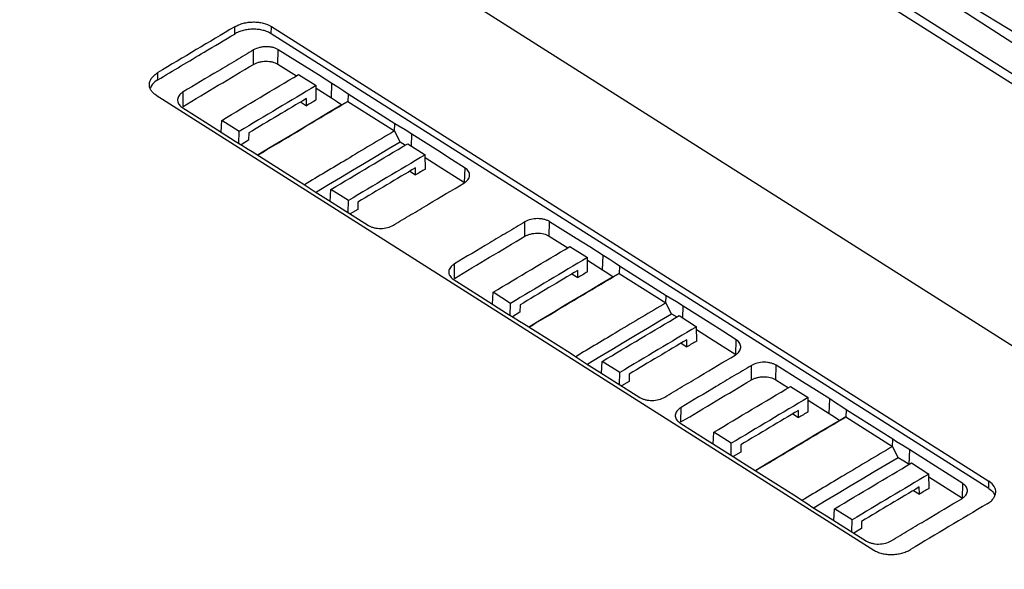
# Model space of a CAD drawing. Header units: millimetres. Extents: x -1263 to 1500, y -1080 to 1468.
# Tile 43 of 166: x 1017 to 1131, y -767 to -704. Entities that reach past the tile are written whole.
import ezdxf

# ---------------------------------------------------------------- set-up
doc = ezdxf.new("R2010")
doc.units = ezdxf.units.MM

msp = doc.modelspace()

# ---------------------------------------------------------------- linework, layer by layer
at = {"color": 7, "linetype": 'Continuous', "lineweight": 25}
for p, q in [((1085.482, -676.724), (1138.084, -710.661)), ((1137.94, -715.3), (1080.905, -679.134)), ((1137.528, -713.882), (1081.325, -678.243)), ((1154.138, -755.867), (1055.62, -693.396)), ((1138.322, -709.284), (1123.976, -700.557)), ((1041.619, -705.418), (1041.623, -704.584)), ((1045.836, -705.384), (1045.865, -704.55)), ((1045.865, -704.55), (1128.769, -757.12)), ((1128.74, -757.954), (1045.836, -705.384)), ((1043.797, -708.928), (1043.806, -707.259)), ((1046.604, -708.902), (1046.663, -707.233)), ((1046.604, -708.902), (1048.748, -710.253)), ((1032.74, -710.715), (1032.745, -709.88)), ((1049.004, -710.101), (1051.026, -711.383)), ((1035.658, -713.783), (1035.667, -712.114)), ((1051.043, -713.036), (1051.026, -711.383)), ((1051.029, -711.69), (1052.789, -712.799)), ((1052.789, -712.799), (1052.847, -711.13)), ((1032.547, -712.494), (1115.451, -765.064)), ((1049.244, -713.274), (1049.92, -713.703)), ((1049.92, -713.703), (1049.912, -712.877)), ((1054.704, -713.206), (1054.014, -713.606)), ((1054.734, -712.372), (1054.704, -713.206)), ((1054.704, -713.206), (1060.097, -716.625)), ((1060.126, -715.791), (1054.734, -712.372)), ((1040.057, -716.763), (1040.125, -715.398)), ((1042.147, -716.68), (1040.125, -715.398)), ((1042.119, -718.066), (1042.147, -716.68)), ((1060.097, -716.625), (1060.126, -715.791)), ((1060.754, -717.88), (1060.097, -716.625)), ((1043.235, -717.692), (1042.362, -718.215)), ((1043.253, -716.849), (1043.235, -717.692)), ((1062.039, -718.366), (1062.087, -716.989)), ((1060.754, -717.88), (1061.359, -718.249)), ((1061.614, -718.097), (1063.636, -719.379)), ((1043.635, -718.993), (1049.027, -722.412)), ((1063.653, -721.032), (1063.636, -719.379)), ((1062.53, -721.699), (1062.522, -720.873)), ((1068.173, -722.578), (1068.231, -720.91)), ((1061.854, -721.27), (1062.53, -721.699)), ((1052.667, -724.759), (1052.735, -723.394)), ((1054.757, -724.676), (1052.735, -723.394)), ((1054.729, -726.058), (1054.757, -724.676)), ((1055.845, -725.688), (1054.972, -726.211)), ((1055.863, -724.846), (1055.845, -725.688)), ((1075.142, -728.804), (1075.151, -727.135)), ((1077.95, -728.778), (1078.008, -727.109)), ((1077.95, -728.778), (1080.094, -730.129)), ((1080.349, -729.977), (1082.371, -731.259)), ((1082.388, -732.912), (1082.371, -731.259)), ((1084.134, -732.675), (1084.192, -731.006)), ((1067.003, -733.66), (1067.012, -731.99)), ((1082.374, -731.566), (1084.134, -732.675)), ((1086.079, -732.248), (1086.05, -733.082)), ((1091.471, -735.667), (1086.079, -732.248)), ((1080.589, -733.15), (1081.265, -733.579)), ((1081.265, -733.579), (1081.257, -732.753)), ((1086.05, -733.082), (1085.359, -733.482)), ((1086.05, -733.082), (1091.442, -736.502)), ((1071.402, -736.639), (1071.47, -735.274)), ((1073.492, -736.556), (1071.47, -735.274)), ((1091.442, -736.502), (1091.471, -735.667)), ((1073.464, -737.942), (1073.492, -736.556)), ((1074.598, -736.725), (1074.58, -737.568)), ((1092.1, -737.756), (1091.442, -736.502)), ((1093.384, -738.242), (1093.432, -736.865)), ((1074.58, -737.568), (1073.707, -738.091)), ((1092.1, -737.756), (1092.704, -738.125)), ((1092.959, -737.973), (1094.982, -739.255)), ((1074.981, -738.869), (1080.373, -742.288)), ((1094.998, -740.909), (1094.982, -739.255)), ((1093.199, -741.147), (1093.876, -741.576)), ((1093.876, -741.576), (1093.867, -740.749)), ((1099.518, -742.455), (1099.577, -740.786)), ((1084.013, -744.635), (1084.081, -743.27)), ((1086.103, -744.552), (1084.081, -743.27)), ((1101.319, -745.403), (1101.328, -743.734)), ((1104.127, -745.377), (1104.185, -743.708)), ((1086.074, -745.934), (1086.103, -744.552)), ((1087.208, -744.722), (1087.191, -745.564)), ((1087.191, -745.564), (1086.317, -746.087)), ((1104.127, -745.377), (1105.594, -746.302)), ((1105.852, -746.148), (1107.874, -747.431)), ((1107.891, -749.084), (1107.874, -747.431)), ((1107.877, -747.74), (1110.311, -749.274)), ((1110.311, -749.274), (1110.369, -747.605)), ((1093.18, -750.259), (1093.189, -748.589)), ((1106.092, -749.322), (1106.768, -749.751)), ((1106.768, -749.751), (1106.76, -748.924)), ((1112.256, -748.847), (1112.227, -749.681)), ((1117.648, -752.266), (1112.256, -748.847)), ((1112.227, -749.681), (1111.537, -750.081)), ((1112.227, -749.681), (1117.619, -753.101)), ((1096.906, -752.808), (1096.973, -751.445)), ((1098.995, -752.727), (1096.973, -751.445)), ((1098.966, -754.123), (1098.995, -752.727)), ((1100.101, -752.897), (1100.083, -753.739)), ((1117.619, -753.101), (1117.648, -752.266)), ((1100.083, -753.739), (1099.197, -754.27)), ((1118.277, -754.355), (1117.619, -753.101)), ((1119.551, -755.133), (1119.609, -753.464)), ((1119.551, -755.133), (1119.568, -755.144)), ((1119.811, -755), (1121.833, -756.282)), ((1101.158, -755.468), (1106.55, -758.887)), ((1121.85, -757.935), (1121.833, -756.282)), ((1121.836, -756.591), (1125.695, -759.053)), ((1125.695, -759.053), (1125.754, -757.385)), ((1128.74, -757.954), (1128.769, -757.12)), ((1120.051, -758.173), (1120.727, -758.602)), ((1120.727, -758.602), (1120.718, -757.775)), ((1110.864, -761.659), (1110.932, -760.296)), ((1112.954, -761.578), (1110.932, -760.296)), ((1112.925, -762.958), (1112.954, -761.578)), ((1114.059, -761.748), (1114.042, -762.59)), ((1114.042, -762.59), (1113.171, -763.112))]:
    msp.add_line(p, q, dxfattribs=at)
at = {"color": 7, "linetype": 'Continuous', "lineweight": 25, "flags": 128}
for points in [[(1052.847, -711.13), (1051.288, -710.148), (1049.689, -709.14), (1046.663, -707.233)], [(1054.734, -712.372), (1054.229, -712.04), (1053.531, -711.58), (1052.847, -711.13)], [(1052.789, -712.799), (1053.396, -713.198), (1054.014, -713.606)], [(1035.53, -713.874), (1037.08, -714.864), (1038.669, -715.877), (1041.675, -717.795)], [(1054.014, -713.606), (1052.63, -714.427), (1051.246, -715.25), (1049.861, -716.074), (1048.477, -716.899), (1047.093, -717.726), (1045.709, -718.553), (1044.325, -719.382), (1044.286, -719.405)], [(1062.087, -716.989), (1061.304, -716.511), (1060.578, -716.067), (1060.126, -715.791)], [(1041.675, -717.795), (1042.463, -718.276), (1043.194, -718.723), (1043.635, -718.993)], [(1068.231, -720.91), (1066.658, -719.906), (1065.085, -718.902), (1062.087, -716.989)], [(1050.993, -723.7), (1051.066, -723.656), (1052.45, -722.827), (1053.834, -722), (1055.218, -721.173), (1056.602, -720.348), (1057.986, -719.524), (1059.37, -718.701), (1060.754, -717.88)], [(1063.639, -719.686), (1065.137, -720.641), (1068.173, -722.578)], [(1049.027, -722.412), (1049.522, -722.738), (1050.226, -723.201), (1050.914, -723.654)], [(1050.914, -723.654), (1052.457, -724.626), (1054.041, -725.624), (1057.098, -727.551)], [(1084.192, -731.006), (1082.649, -730.034), (1081.066, -729.036), (1078.008, -727.109)], [(1086.079, -732.248), (1085.574, -731.916), (1084.876, -731.456), (1084.192, -731.006)], [(1066.875, -733.75), (1068.448, -734.754), (1070.021, -735.758), (1073.02, -737.671)], [(1085.359, -733.482), (1083.975, -734.303), (1082.591, -735.126), (1081.207, -735.95), (1079.823, -736.776), (1078.439, -737.602), (1077.055, -738.429), (1075.671, -739.258), (1075.631, -739.282)], [(1084.134, -732.675), (1084.741, -733.074), (1085.359, -733.482)], [(1093.432, -736.865), (1092.65, -736.387), (1091.923, -735.943), (1091.471, -735.667)], [(1099.577, -740.786), (1098.004, -739.782), (1096.431, -738.778), (1093.432, -736.865)], [(1073.02, -737.671), (1073.808, -738.152), (1074.539, -738.599), (1074.981, -738.869)], [(1082.338, -743.576), (1082.411, -743.532), (1083.795, -742.703), (1085.179, -741.876), (1086.563, -741.05), (1087.947, -740.224), (1089.331, -739.4), (1090.715, -738.577), (1092.1, -737.756)], [(1094.985, -739.562), (1096.483, -740.518), (1099.518, -742.455)], [(1080.373, -742.288), (1080.868, -742.614), (1081.571, -743.077), (1082.259, -743.53)], [(1082.259, -743.53), (1083.803, -744.503), (1085.386, -745.5), (1088.444, -747.427)], [(1110.369, -747.605), (1108.826, -746.632), (1107.243, -745.635), (1104.185, -743.708)], [(1112.256, -748.847), (1111.752, -748.515), (1111.053, -748.055), (1110.369, -747.605)], [(1110.311, -749.274), (1110.918, -749.673), (1111.537, -750.081)], [(1093.052, -750.349), (1094.625, -751.353), (1096.198, -752.357), (1099.197, -754.27)], [(1111.537, -750.081), (1110.152, -750.902), (1108.768, -751.725), (1107.384, -752.549), (1106, -753.374), (1104.616, -754.201), (1103.232, -755.028), (1101.848, -755.857), (1101.808, -755.881)], [(1119.609, -753.464), (1118.827, -752.986), (1118.1, -752.542), (1117.648, -752.266)], [(1125.754, -757.385), (1124.181, -756.381), (1122.608, -755.377), (1119.609, -753.464)], [(1099.197, -754.27), (1099.985, -754.751), (1100.716, -755.198), (1101.158, -755.468)], [(1108.465, -760.205), (1108.588, -760.131), (1109.972, -759.302), (1111.356, -758.475), (1112.74, -757.648), (1114.124, -756.823), (1115.508, -755.999), (1116.892, -755.176), (1118.277, -754.355)], [(1118.277, -754.355), (1118.92, -754.747), (1119.551, -755.133)], [(1106.55, -758.887), (1107.045, -759.213), (1107.748, -759.676), (1108.436, -760.129)], [(1108.436, -760.129), (1109.98, -761.102), (1111.563, -762.099), (1114.621, -764.026)]]:
    msp.add_lwpolyline(points, dxfattribs=at)
at = {"color": 7, "linetype": 'Continuous', "lineweight": 25}
msp.add_ellipse((1281.547, -2689.84), major_axis=(1242.36, 2029.053), ratio=0.6123012, start_param=0.7643291, end_param=0.936655, dxfattribs=at)
for points, knots in [([(1041.623, -704.584), (1041.77, -704.497), (1041.927, -704.42), (1042.261, -704.284), (1042.44, -704.225), (1042.81, -704.13), (1042.999, -704.094), (1043.386, -704.044), (1043.586, -704.03), (1043.977, -704.027), (1044.171, -704.037), (1044.554, -704.08), (1044.741, -704.114), (1045.273, -704.247), (1045.597, -704.38), (1045.865, -704.55)], [0, 0, 0, 0, 0.125, 0.125, 0.25, 0.25, 0.375, 0.375, 0.5, 0.5, 0.625, 0.625, 0.75, 0.75, 1, 1, 1, 1]), ([(1045.836, -705.384), (1045.703, -705.3), (1045.557, -705.225), (1045.244, -705.096), (1045.074, -705.04), (1044.719, -704.951), (1044.536, -704.918), (1044.157, -704.874), (1043.961, -704.864), (1043.572, -704.867), (1043.378, -704.88), (1042.99, -704.93), (1042.8, -704.967), (1042.434, -705.061), (1042.257, -705.118), (1041.921, -705.255), (1041.764, -705.332), (1041.619, -705.418)], [0, 0, 0, 0, 0.125, 0.125, 0.25, 0.25, 0.375, 0.375, 0.5, 0.5, 0.625, 0.625, 0.75, 0.75, 0.875, 0.875, 1, 1, 1, 1]), ([(1032.74, -710.715), (1033.632, -710.18), (1034.524, -709.646), (1035.416, -709.113), (1036.308, -708.58), (1037.2, -708.048), (1038.092, -707.516), (1039.268, -706.815), (1040.443, -706.116), (1041.619, -705.418)], [0, 0, 0, 0, 0.003629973, 0.003629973, 0.003629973, 0.007259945, 0.007259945, 0.007259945, 0.01204251, 0.01204251, 0.01204251, 0.01204251]), ([(1043.806, -707.259), (1043.131, -707.66), (1042.456, -708.062), (1041.78, -708.463), (1041.089, -708.875), (1040.397, -709.288), (1039.705, -709.7), (1038.359, -710.503), (1037.013, -711.308), (1035.667, -712.114)], [0.00006788, 0.00006788, 0.00006788, 0.00006788, 0.002814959, 0.002814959, 0.002814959, 0.005629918, 0.005629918, 0.005629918, 0.01110715, 0.01110715, 0.01110715, 0.01110715]), ([(1046.663, -707.233), (1046.572, -707.177), (1046.473, -707.127), (1046.26, -707.041), (1046.144, -707.003), (1045.904, -706.944), (1045.78, -706.923), (1045.524, -706.894), (1045.391, -706.887), (1045.128, -706.89), (1044.997, -706.898), (1044.736, -706.932), (1044.606, -706.957), (1044.236, -707.051), (1044.004, -707.143), (1043.806, -707.259)], [0, 0, 0, 0, 0.125, 0.125, 0.25, 0.25, 0.375, 0.375, 0.5, 0.5, 0.625, 0.625, 0.75, 0.75, 1, 1, 1, 1]), ([(1043.797, -708.928), (1043.894, -708.871), (1043.998, -708.82), (1044.22, -708.732), (1044.338, -708.693), (1044.583, -708.631), (1044.708, -708.607), (1044.963, -708.574), (1045.095, -708.565), (1045.353, -708.562), (1045.481, -708.568), (1045.734, -708.596), (1045.858, -708.618), (1046.21, -708.704), (1046.426, -708.791), (1046.604, -708.902)], [0, 0, 0, 0, 0.125, 0.125, 0.25, 0.25, 0.375, 0.375, 0.5, 0.5, 0.625, 0.625, 0.75, 0.75, 1, 1, 1, 1]), ([(1032.547, -712.494), (1032.413, -712.409), (1032.296, -712.317), (1032.094, -712.119), (1032.008, -712.012), (1031.875, -711.79), (1031.827, -711.675), (1031.768, -711.439), (1031.758, -711.317), (1031.776, -711.076), (1031.805, -710.955), (1031.899, -710.716), (1031.966, -710.599), (1032.132, -710.376), (1032.233, -710.267), (1032.467, -710.063), (1032.598, -709.968), (1032.745, -709.88)], [0, 0, 0, 0, 0.125, 0.125, 0.25, 0.25, 0.375, 0.375, 0.5, 0.5, 0.625, 0.625, 0.75, 0.75, 0.875, 0.875, 1, 1, 1, 1]), ([(1032.74, -710.715), (1032.506, -710.877), (1032.094, -711.162), (1031.944, -711.524), (1031.879, -711.68)], [0, 0, 0, 0, 0.5691676, 1, 1, 1, 1]), ([(1035.667, -712.114), (1035.57, -712.174), (1035.482, -712.237), (1035.328, -712.374), (1035.26, -712.447), (1035.148, -712.598), (1035.105, -712.676), (1035.041, -712.835), (1035.022, -712.917), (1035.009, -713.08), (1035.015, -713.16), (1035.053, -713.319), (1035.085, -713.398), (1035.216, -713.621), (1035.352, -713.759), (1035.53, -713.874)], [0, 0, 0, 0, 0.125, 0.125, 0.25, 0.25, 0.375, 0.375, 0.5, 0.5, 0.625, 0.625, 0.75, 0.75, 1, 1, 1, 1]), ([(1049.912, -712.877), (1048.802, -713.537), (1047.692, -714.198), (1046.582, -714.86), (1045.472, -715.522), (1044.362, -716.185), (1043.253, -716.849)], [0, 0, 0, 0, 0.0045159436, 0.0045159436, 0.0045159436, 0.0090319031, 0.0090319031, 0.0090319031, 0.0090319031]), ([(1044.298, -719.413), (1044.999, -718.993), (1046.622, -718.02), (1050.09, -715.948), (1052.859, -714.303), (1054.704, -713.206)], [0, 0, 0, 0, 0.2019896, 0.4679951, 1, 1, 1, 1]), ([(1060.097, -716.625), (1059.174, -717.173), (1057.328, -718.269), (1053.855, -720.338), (1051.305, -721.865), (1049.678, -722.84)], [0, 0, 0, 0, 0.2656908, 0.5313816, 1, 1, 1, 1]), ([(1062.522, -720.873), (1061.412, -721.533), (1060.302, -722.194), (1059.192, -722.856), (1058.082, -723.518), (1056.972, -724.181), (1055.863, -724.846)], [0, 0, 0, 0, 0.0045159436, 0.0045159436, 0.0045159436, 0.0090319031, 0.0090319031, 0.0090319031, 0.0090319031]), ([(1068.094, -722.66), (1068.193, -722.602), (1068.281, -722.539), (1068.437, -722.404), (1068.506, -722.331), (1068.619, -722.181), (1068.663, -722.103), (1068.727, -721.944), (1068.747, -721.862), (1068.76, -721.701), (1068.753, -721.621), (1068.715, -721.462), (1068.682, -721.384), (1068.549, -721.161), (1068.411, -721.024), (1068.231, -720.91)], [0, 0, 0, 0, 0.125, 0.125, 0.25, 0.25, 0.375, 0.375, 0.5, 0.5, 0.625, 0.625, 0.75, 0.75, 1, 1, 1, 1]), ([(1059.955, -727.516), (1060.634, -727.109), (1061.312, -726.704), (1061.99, -726.298), (1062.668, -725.893), (1063.346, -725.488), (1064.025, -725.083), (1065.381, -724.274), (1066.738, -723.466), (1068.094, -722.66)], [0, 0, 0, 0, 0.002759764, 0.002759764, 0.002759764, 0.005519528, 0.005519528, 0.005519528, 0.011038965, 0.011038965, 0.011038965, 0.011038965]), ([(1078.008, -727.109), (1077.918, -727.052), (1077.819, -727.002), (1077.606, -726.914), (1077.491, -726.877), (1077.251, -726.817), (1077.126, -726.795), (1076.87, -726.766), (1076.736, -726.759), (1076.342, -726.763), (1076.074, -726.797), (1075.58, -726.925), (1075.348, -727.018), (1075.151, -727.135)], [0, 0, 0, 0, 0.125, 0.125, 0.25, 0.25, 0.375, 0.375, 0.5, 0.5, 0.75, 0.75, 1, 1, 1, 1]), ([(1057.098, -727.551), (1057.189, -727.608), (1057.287, -727.658), (1057.5, -727.745), (1057.616, -727.783), (1057.856, -727.842), (1057.98, -727.864), (1058.237, -727.892), (1058.37, -727.899), (1058.765, -727.893), (1059.033, -727.858), (1059.527, -727.728), (1059.758, -727.634), (1059.955, -727.516)], [0, 0, 0, 0, 0.125, 0.125, 0.25, 0.25, 0.375, 0.375, 0.5, 0.5, 0.75, 0.75, 1, 1, 1, 1]), ([(1075.151, -727.135), (1074.473, -727.538), (1073.795, -727.941), (1073.116, -728.345), (1072.438, -728.749), (1071.76, -729.153), (1071.081, -729.558), (1069.725, -730.367), (1068.369, -731.178), (1067.012, -731.99)], [0, 0, 0, 0, 0.002759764, 0.002759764, 0.002759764, 0.005519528, 0.005519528, 0.005519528, 0.011038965, 0.011038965, 0.011038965, 0.011038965]), ([(1075.142, -728.804), (1075.239, -728.746), (1075.343, -728.695), (1075.564, -728.605), (1075.683, -728.566), (1075.927, -728.503), (1076.052, -728.479), (1076.308, -728.446), (1076.44, -728.436), (1076.829, -728.432), (1077.087, -728.462), (1077.557, -728.578), (1077.772, -728.666), (1077.95, -728.778)], [0, 0, 0, 0, 0.125, 0.125, 0.25, 0.25, 0.375, 0.375, 0.5, 0.5, 0.75, 0.75, 1, 1, 1, 1]), ([(1067.012, -731.99), (1066.914, -732.049), (1066.826, -732.113), (1066.669, -732.25), (1066.6, -732.323), (1066.488, -732.474), (1066.444, -732.552), (1066.38, -732.712), (1066.36, -732.794), (1066.34, -733.037), (1066.38, -733.201), (1066.557, -733.498), (1066.695, -733.636), (1066.875, -733.75)], [0, 0, 0, 0, 0.125, 0.125, 0.25, 0.25, 0.375, 0.375, 0.5, 0.5, 0.75, 0.75, 1, 1, 1, 1]), ([(1081.257, -732.753), (1080.147, -733.413), (1079.037, -734.074), (1077.927, -734.736), (1076.817, -735.398), (1075.707, -736.061), (1074.598, -736.725)], [0, 0, 0, 0, 0.0045159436, 0.0045159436, 0.0045159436, 0.0090319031, 0.0090319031, 0.0090319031, 0.0090319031]), ([(1075.643, -739.289), (1076.344, -738.869), (1077.967, -737.896), (1081.436, -735.824), (1084.204, -734.179), (1086.05, -733.082)], [0, 0, 0, 0, 0.2019896, 0.4679951, 1, 1, 1, 1]), ([(1091.442, -736.502), (1090.519, -737.049), (1088.673, -738.145), (1085.2, -740.214), (1082.65, -741.741), (1081.023, -742.716)], [0, 0, 0, 0, 0.2656908, 0.53138161, 1, 1, 1, 1]), ([(1093.867, -740.749), (1092.757, -741.409), (1091.647, -742.07), (1090.538, -742.732), (1089.428, -743.394), (1088.318, -744.057), (1087.208, -744.722)], [0, 0, 0, 0, 0.0045159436, 0.0045159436, 0.0045159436, 0.0090319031, 0.0090319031, 0.0090319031, 0.0090319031]), ([(1099.44, -742.537), (1099.538, -742.478), (1099.626, -742.415), (1099.782, -742.28), (1099.851, -742.207), (1099.964, -742.057), (1100.008, -741.979), (1100.072, -741.821), (1100.092, -741.739), (1100.105, -741.577), (1100.099, -741.497), (1100.06, -741.338), (1100.027, -741.26), (1099.895, -741.038), (1099.756, -740.9), (1099.577, -740.786)], [0, 0, 0, 0, 0.125, 0.125, 0.25, 0.25, 0.375, 0.375, 0.5, 0.5, 0.625, 0.625, 0.75, 0.75, 1, 1, 1, 1]), ([(1091.301, -747.392), (1091.979, -746.986), (1092.657, -746.58), (1093.335, -746.174), (1094.013, -745.769), (1094.692, -745.364), (1095.37, -744.959), (1096.726, -744.15), (1098.083, -743.342), (1099.44, -742.537)], [0, 0, 0, 0, 0.002759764, 0.002759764, 0.002759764, 0.005519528, 0.005519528, 0.005519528, 0.011038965, 0.011038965, 0.011038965, 0.011038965]), ([(1101.328, -743.734), (1100.65, -744.137), (1099.972, -744.54), (1099.293, -744.944), (1098.615, -745.348), (1097.937, -745.752), (1097.258, -746.157), (1095.902, -746.966), (1094.546, -747.777), (1093.189, -748.589)], [0, 0, 0, 0, 0.002759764, 0.002759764, 0.002759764, 0.005519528, 0.005519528, 0.005519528, 0.011038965, 0.011038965, 0.011038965, 0.011038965]), ([(1104.185, -743.708), (1104.095, -743.651), (1103.996, -743.601), (1103.783, -743.513), (1103.668, -743.476), (1103.428, -743.416), (1103.303, -743.394), (1103.047, -743.365), (1102.914, -743.358), (1102.519, -743.362), (1102.251, -743.396), (1101.757, -743.524), (1101.525, -743.617), (1101.328, -743.734)], [0, 0, 0, 0, 0.125, 0.125, 0.25, 0.25, 0.375, 0.375, 0.5, 0.5, 0.75, 0.75, 1, 1, 1, 1]), ([(1101.319, -745.403), (1101.416, -745.345), (1101.52, -745.294), (1101.741, -745.204), (1101.86, -745.165), (1102.104, -745.102), (1102.229, -745.078), (1102.485, -745.044), (1102.617, -745.035), (1103.006, -745.031), (1103.264, -745.061), (1103.734, -745.177), (1103.949, -745.265), (1104.127, -745.377)], [0, 0, 0, 0, 0.125, 0.125, 0.25, 0.25, 0.375, 0.375, 0.5, 0.5, 0.75, 0.75, 1, 1, 1, 1]), ([(1088.444, -747.427), (1088.534, -747.484), (1088.633, -747.534), (1088.845, -747.622), (1088.961, -747.659), (1089.201, -747.718), (1089.326, -747.74), (1089.582, -747.768), (1089.715, -747.775), (1090.11, -747.77), (1090.378, -747.734), (1090.872, -747.604), (1091.104, -747.51), (1091.301, -747.392)], [0, 0, 0, 0, 0.125, 0.125, 0.25, 0.25, 0.375, 0.375, 0.5, 0.5, 0.75, 0.75, 1, 1, 1, 1]), ([(1093.189, -748.589), (1093.091, -748.648), (1093.003, -748.712), (1092.846, -748.848), (1092.777, -748.922), (1092.665, -749.073), (1092.621, -749.151), (1092.557, -749.311), (1092.537, -749.393), (1092.517, -749.636), (1092.557, -749.8), (1092.734, -750.097), (1092.873, -750.235), (1093.052, -750.349)], [0, 0, 0, 0, 0.125, 0.125, 0.25, 0.25, 0.375, 0.375, 0.5, 0.5, 0.75, 0.75, 1, 1, 1, 1]), ([(1106.76, -748.924), (1105.65, -749.584), (1104.54, -750.245), (1103.43, -750.907), (1102.32, -751.569), (1101.21, -752.233), (1100.101, -752.897)], [0, 0, 0, 0, 0.0045159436, 0.0045159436, 0.0045159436, 0.0090319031, 0.0090319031, 0.0090319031, 0.0090319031]), ([(1101.82, -755.888), (1102.521, -755.468), (1104.144, -754.495), (1107.613, -752.423), (1110.381, -750.778), (1112.227, -749.681)], [0, 0, 0, 0, 0.2019896, 0.4679951, 1, 1, 1, 1]), ([(1117.619, -753.101), (1116.696, -753.648), (1114.85, -754.744), (1111.377, -756.813), (1108.827, -758.34), (1107.2, -759.315)], [0, 0, 0, 0, 0.2656908, 0.53138161, 1, 1, 1, 1]), ([(1125.617, -759.135), (1125.715, -759.077), (1125.803, -759.014), (1125.959, -758.879), (1126.028, -758.806), (1126.141, -758.656), (1126.185, -758.578), (1126.249, -758.42), (1126.269, -758.338), (1126.282, -758.176), (1126.276, -758.096), (1126.237, -757.937), (1126.204, -757.859), (1126.072, -757.637), (1125.933, -757.499), (1125.754, -757.385)], [0, 0, 0, 0, 0.125, 0.125, 0.25, 0.25, 0.375, 0.375, 0.5, 0.5, 0.625, 0.625, 0.75, 0.75, 1, 1, 1, 1]), ([(1128.572, -759.718), (1128.718, -759.631), (1128.849, -759.538), (1129.081, -759.337), (1129.183, -759.229), (1129.35, -759.006), (1129.416, -758.891), (1129.511, -758.655), (1129.54, -758.534), (1129.558, -758.294), (1129.549, -758.175), (1129.49, -757.939), (1129.442, -757.823), (1129.244, -757.493), (1129.037, -757.289), (1128.769, -757.12)], [0, 0, 0, 0, 0.125, 0.125, 0.25, 0.25, 0.375, 0.375, 0.5, 0.5, 0.625, 0.625, 0.75, 0.75, 1, 1, 1, 1]), ([(1120.718, -757.775), (1119.608, -758.435), (1118.498, -759.096), (1117.389, -759.758), (1116.279, -760.421), (1115.169, -761.084), (1114.059, -761.748)], [0, 0, 0, 0, 0.0045159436, 0.0045159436, 0.0045159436, 0.0090319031, 0.0090319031, 0.0090319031, 0.0090319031]), ([(1128.74, -757.954), (1128.952, -758.109), (1129.29, -758.356), (1129.383, -758.675), (1129.417, -758.794)], [0, 0, 0, 0, 0.6282062, 1, 1, 1, 1]), ([(1117.478, -763.991), (1118.156, -763.584), (1118.834, -763.179), (1119.512, -762.773), (1120.19, -762.368), (1120.869, -761.963), (1121.547, -761.558), (1122.903, -760.749), (1124.26, -759.941), (1125.617, -759.135)], [0, 0, 0, 0, 0.002759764, 0.002759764, 0.002759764, 0.005519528, 0.005519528, 0.005519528, 0.011038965, 0.011038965, 0.011038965, 0.011038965]), ([(1114.621, -764.026), (1114.711, -764.083), (1114.81, -764.133), (1115.022, -764.22), (1115.138, -764.258), (1115.378, -764.317), (1115.503, -764.339), (1115.759, -764.367), (1115.892, -764.374), (1116.287, -764.369), (1116.555, -764.333), (1117.049, -764.203), (1117.281, -764.109), (1117.478, -763.991)], [0, 0, 0, 0, 0.125, 0.125, 0.25, 0.25, 0.375, 0.375, 0.5, 0.5, 0.75, 0.75, 1, 1, 1, 1]), ([(1115.451, -765.064), (1115.585, -765.149), (1115.731, -765.224), (1116.046, -765.354), (1116.218, -765.41), (1116.574, -765.498), (1116.759, -765.531), (1117.14, -765.573), (1117.337, -765.583), (1117.728, -765.578), (1117.924, -765.564), (1118.314, -765.512), (1118.505, -765.474), (1118.873, -765.378), (1119.051, -765.319), (1119.389, -765.18), (1119.547, -765.102), (1119.693, -765.015)], [0, 0, 0, 0, 0.125, 0.125, 0.25, 0.25, 0.375, 0.375, 0.5, 0.5, 0.625, 0.625, 0.75, 0.75, 0.875, 0.875, 1, 1, 1, 1])]:
    msp.add_open_spline(points, degree=3, knots=knots, dxfattribs=at)
for points in [[(1041.623, -704.584), (1038.663, -706.341), (1035.704, -708.107), (1032.745, -709.88)], [(1035.658, -713.783), (1038.371, -712.158), (1041.084, -710.539), (1043.797, -708.928)], [(1040.125, -715.398), (1043.084, -713.624), (1046.044, -711.858), (1049.004, -710.101)], [(1051.026, -711.383), (1048.066, -713.141), (1045.106, -714.906), (1042.147, -716.68)], [(1051.043, -713.036), (1050.669, -713.258), (1050.294, -713.481), (1049.92, -713.703)], [(1052.735, -723.394), (1055.694, -721.62), (1058.654, -719.855), (1061.614, -718.097)], [(1063.636, -719.379), (1060.676, -721.137), (1057.716, -722.902), (1054.757, -724.676)], [(1063.653, -721.032), (1063.279, -721.254), (1062.905, -721.477), (1062.53, -721.699)], [(1067.003, -733.66), (1069.716, -732.034), (1072.429, -730.416), (1075.142, -728.804)], [(1071.47, -735.274), (1074.429, -733.5), (1077.389, -731.735), (1080.349, -729.977)], [(1082.371, -731.259), (1079.411, -733.017), (1076.451, -734.782), (1073.492, -736.556)], [(1082.388, -732.912), (1082.014, -733.134), (1081.64, -733.357), (1081.265, -733.579)], [(1084.081, -743.27), (1087.04, -741.496), (1089.999, -739.731), (1092.959, -737.973)], [(1094.982, -739.255), (1092.021, -741.013), (1089.062, -742.779), (1086.103, -744.552)], [(1094.998, -740.909), (1094.624, -741.131), (1094.25, -741.353), (1093.876, -741.576)], [(1093.18, -750.259), (1095.893, -748.633), (1098.606, -747.015), (1101.319, -745.403)], [(1096.973, -751.445), (1099.932, -749.672), (1102.892, -747.906), (1105.852, -746.148)], [(1188.03, -747.778), (1122.69, -784.904), (1057.482, -825.955), (992.805, -870.681)], [(1107.874, -747.431), (1104.914, -749.188), (1101.954, -750.954), (1098.995, -752.727)], [(1107.891, -749.084), (1107.517, -749.306), (1107.143, -749.528), (1106.768, -749.751)], [(1110.932, -760.296), (1113.891, -758.523), (1116.85, -756.757), (1119.811, -755)], [(1121.833, -756.282), (1118.873, -758.039), (1115.913, -759.805), (1112.954, -761.578)], [(1121.85, -757.935), (1121.475, -758.157), (1121.101, -758.379), (1120.727, -758.602)], [(1128.572, -759.718), (1125.612, -761.476), (1122.652, -763.241), (1119.693, -765.015)]]:
    msp.add_open_spline(points, degree=3, dxfattribs=at)

doc.saveas('drawing.dxf')
